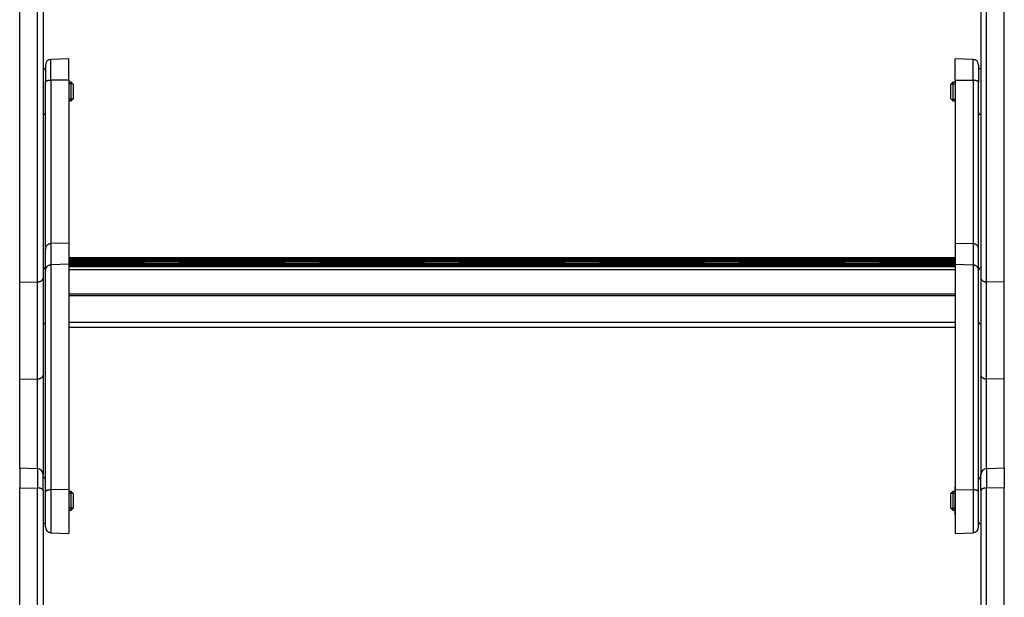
# Model space of a CAD drawing. Header units: inches. Extents: x 0 to 77643, y -44170 to 0.
# Tile 156 of 256: x 75372 to 75415, y -39873 to -39848. Entities that reach past the tile are written whole.
import ezdxf

# ---------------------------------------------------------------- set-up
doc = ezdxf.new("R2010")
doc.units = ezdxf.units.IN
doc.header["$MEASUREMENT"] = 0
doc.layers.add('FAKRO LOFT LADDERS', color=7, linetype='Continuous')

msp = doc.modelspace()

# ---------------------------------------------------------------- linework, layer by layer
at = {"layer": 'FAKRO LOFT LADDERS', "color": 7, "linetype": 'Continuous'}
for p, q in [((75372.30407, -39859.18398), (75372.30407, -39844.29088)), ((75373.0628, -39859.16816), (75373.0628, -39844.30137)), ((75413.74535, -39859.16816), (75413.74535, -39844.30137)), ((75414.50407, -39859.18398), (75414.50407, -39844.29088)), ((75373.30407, -39844.40029), (75373.30407, -39859.01901)), ((75413.50407, -39844.40029), (75413.50407, -39859.01901)), ((75373.40407, -39849.88031), (75373.40407, -39850.61183)), ((75374.40407, -39849.60396), (75373.64535, -39849.63046)), ((75373.64535, -39850.52464), (75373.64535, -39849.63046)), ((75374.40407, -39850.51539), (75374.40407, -39849.60396)), ((75412.40407, -39850.51539), (75412.40407, -39849.60396)), ((75413.1628, -39849.63046), (75412.40407, -39849.60396)), ((75413.1628, -39850.52464), (75413.1628, -39849.63046)), ((75413.40407, -39849.88031), (75413.40407, -39850.61183)), ((75373.40407, -39857.77693), (75373.40407, -39850.61183)), ((75374.40407, -39850.51539), (75373.64535, -39850.52464)), ((75373.64535, -39850.52464), (75373.64535, -39857.53098)), ((75374.40407, -39850.51539), (75374.40407, -39857.5049)), ((75374.50407, -39850.60396), (75374.40407, -39850.60396)), ((75374.58057, -39850.68046), (75374.40407, -39850.68046)), ((75374.50407, -39851.40396), (75374.50407, -39850.60396)), ((75374.60407, -39850.70396), (75374.50407, -39850.60396)), ((75374.60407, -39851.30396), (75374.60407, -39850.70396)), ((75412.30407, -39850.60396), (75412.20407, -39850.70396)), ((75412.20407, -39850.70396), (75412.20407, -39851.30396)), ((75412.22757, -39850.68046), (75412.40407, -39850.68046)), ((75412.30407, -39850.60396), (75412.30407, -39851.40396)), ((75412.40407, -39850.60396), (75412.30407, -39850.60396)), ((75412.40407, -39850.51539), (75412.40407, -39857.5049)), ((75412.40407, -39850.51539), (75413.1628, -39850.52464)), ((75413.1628, -39850.52464), (75413.1628, -39857.53098)), ((75413.40407, -39857.77693), (75413.40407, -39850.61183)), ((75374.58057, -39851.32746), (75374.40407, -39851.32746)), ((75374.40407, -39851.40396), (75374.50407, -39851.40396)), ((75374.50407, -39851.40396), (75374.60407, -39851.30396)), ((75412.20407, -39851.30396), (75412.30407, -39851.40396)), ((75412.22757, -39851.32746), (75412.40407, -39851.32746)), ((75412.30407, -39851.40396), (75412.40407, -39851.40396)), ((75373.40407, -39858.69041), (75373.40407, -39857.77693)), ((75374.40407, -39857.5049), (75373.64535, -39857.53098)), ((75373.64535, -39857.53098), (75373.64535, -39858.44447)), ((75374.40407, -39857.5049), (75374.40407, -39858.41838)), ((75412.40407, -39857.5049), (75412.40407, -39858.41838)), ((75412.40407, -39857.5049), (75413.1628, -39857.53098)), ((75413.1628, -39857.53098), (75413.1628, -39858.44447)), ((75413.40407, -39858.69041), (75413.40407, -39857.77693)), ((75412.40407, -39858.14325), (75374.40407, -39858.14325)), ((75412.40407, -39858.16223), (75374.40407, -39858.16223)), ((75412.40407, -39858.1812), (75374.40407, -39858.1812)), ((75374.40407, -39858.22604), (75412.40407, -39858.22604)), ((75377.49608, -39858.25332), (75374.40407, -39858.25332)), ((75377.49608, -39858.27229), (75374.40407, -39858.27229)), ((75377.49608, -39858.29127), (75374.40407, -39858.29127)), ((75377.49608, -39858.27229), (75377.49608, -39858.25332)), ((75377.49608, -39858.29127), (75377.49608, -39858.27229)), ((75377.49608, -39858.33611), (75377.49608, -39858.29127)), ((75377.58744, -39858.28723), (75379.22071, -39858.28723)), ((75377.65396, -39858.35312), (75377.59501, -39858.29425)), ((75377.64524, -39858.36339), (75377.59501, -39858.31323)), ((75379.21314, -39858.29425), (75379.15419, -39858.35312)), ((75379.21314, -39858.31323), (75379.16291, -39858.36339)), ((75379.31206, -39858.25332), (75379.31206, -39858.27229)), ((75383.49608, -39858.25332), (75379.31206, -39858.25332)), ((75379.31206, -39858.27229), (75379.31206, -39858.29127)), ((75383.49608, -39858.27229), (75379.31206, -39858.27229)), ((75379.31206, -39858.29127), (75379.31206, -39858.33611)), ((75383.49608, -39858.29127), (75379.31206, -39858.29127)), ((75383.49608, -39858.27229), (75383.49608, -39858.25332)), ((75383.49608, -39858.29127), (75383.49608, -39858.27229)), ((75383.49608, -39858.33611), (75383.49608, -39858.29127)), ((75383.58744, -39858.28723), (75385.22071, -39858.28723)), ((75383.65396, -39858.35312), (75383.59501, -39858.29425)), ((75383.64524, -39858.36339), (75383.59501, -39858.31323)), ((75385.21314, -39858.29425), (75385.15419, -39858.35312)), ((75385.21314, -39858.31323), (75385.16291, -39858.36339)), ((75385.31206, -39858.25332), (75385.31206, -39858.27229)), ((75389.49608, -39858.25332), (75385.31206, -39858.25332)), ((75385.31206, -39858.27229), (75385.31206, -39858.29127)), ((75389.49608, -39858.27229), (75385.31206, -39858.27229)), ((75385.31206, -39858.29127), (75385.31206, -39858.33611)), ((75389.49608, -39858.29127), (75385.31206, -39858.29127)), ((75389.49608, -39858.27229), (75389.49608, -39858.25332)), ((75389.49608, -39858.29127), (75389.49608, -39858.27229)), ((75389.49608, -39858.33611), (75389.49608, -39858.29127)), ((75389.58744, -39858.28723), (75391.22071, -39858.28723)), ((75389.65396, -39858.35312), (75389.59501, -39858.29425)), ((75389.64524, -39858.36339), (75389.59501, -39858.31323)), ((75391.21314, -39858.29425), (75391.15419, -39858.35312)), ((75391.21314, -39858.31323), (75391.16291, -39858.36339)), ((75391.31206, -39858.25332), (75391.31206, -39858.27229)), ((75395.49608, -39858.25332), (75391.31206, -39858.25332)), ((75391.31206, -39858.27229), (75391.31206, -39858.29127)), ((75395.49608, -39858.27229), (75391.31206, -39858.27229)), ((75391.31206, -39858.29127), (75391.31206, -39858.33611)), ((75395.49608, -39858.29127), (75391.31206, -39858.29127)), ((75395.49608, -39858.27229), (75395.49608, -39858.25332)), ((75395.49608, -39858.29127), (75395.49608, -39858.27229)), ((75395.49608, -39858.33611), (75395.49608, -39858.29127)), ((75395.58744, -39858.28723), (75397.22071, -39858.28723)), ((75395.65396, -39858.35312), (75395.59501, -39858.29425)), ((75395.64524, -39858.36339), (75395.59501, -39858.31323)), ((75397.21314, -39858.29425), (75397.15419, -39858.35312)), ((75397.21314, -39858.31323), (75397.16291, -39858.36339)), ((75397.31206, -39858.25332), (75397.31206, -39858.27229)), ((75401.49608, -39858.25332), (75397.31206, -39858.25332)), ((75397.31206, -39858.27229), (75397.31206, -39858.29127)), ((75401.49608, -39858.27229), (75397.31206, -39858.27229)), ((75397.31206, -39858.29127), (75397.31206, -39858.33611)), ((75401.49608, -39858.29127), (75397.31206, -39858.29127)), ((75401.49608, -39858.27229), (75401.49608, -39858.25332)), ((75401.49608, -39858.29127), (75401.49608, -39858.27229)), ((75401.49608, -39858.33611), (75401.49608, -39858.29127)), ((75401.58744, -39858.28723), (75403.22071, -39858.28723)), ((75401.65396, -39858.35312), (75401.59501, -39858.29425)), ((75401.64524, -39858.36339), (75401.59501, -39858.31323)), ((75403.21314, -39858.29425), (75403.15419, -39858.35312)), ((75403.21314, -39858.31323), (75403.16291, -39858.36339)), ((75403.31206, -39858.25332), (75403.31206, -39858.27229)), ((75407.49608, -39858.25332), (75403.31206, -39858.25332)), ((75403.31206, -39858.27229), (75403.31206, -39858.29127)), ((75407.49608, -39858.27229), (75403.31206, -39858.27229)), ((75403.31206, -39858.29127), (75403.31206, -39858.33611)), ((75407.49608, -39858.29127), (75403.31206, -39858.29127)), ((75407.49608, -39858.27229), (75407.49608, -39858.25332)), ((75407.49608, -39858.29127), (75407.49608, -39858.27229)), ((75407.49608, -39858.33611), (75407.49608, -39858.29127)), ((75407.58744, -39858.28723), (75409.22071, -39858.28723)), ((75407.65396, -39858.35312), (75407.59501, -39858.29425)), ((75407.64524, -39858.36339), (75407.59501, -39858.31323)), ((75409.21314, -39858.29425), (75409.15419, -39858.35312)), ((75409.21314, -39858.31323), (75409.16291, -39858.36339)), ((75409.31206, -39858.25332), (75409.31206, -39858.27229)), ((75412.40407, -39858.25332), (75409.31206, -39858.25332)), ((75409.31206, -39858.27229), (75409.31206, -39858.29127)), ((75412.40407, -39858.27229), (75409.31206, -39858.27229)), ((75409.31206, -39858.29127), (75409.31206, -39858.33611)), ((75412.40407, -39858.29127), (75409.31206, -39858.29127)), ((75373.40407, -39868.17564), (75373.40407, -39858.69041)), ((75374.40407, -39858.41838), (75373.64535, -39858.44447)), ((75373.64535, -39858.44447), (75373.64535, -39868.09065)), ((75374.40407, -39858.33611), (75377.49608, -39858.33611)), ((75412.40407, -39858.36339), (75374.40407, -39858.36339)), ((75412.40407, -39858.38236), (75374.40407, -39858.38236)), ((75412.40407, -39858.40089), (75374.40407, -39858.40089)), ((75374.40407, -39858.41838), (75374.40407, -39868.08164)), ((75374.40407, -39858.44572), (75412.40407, -39858.44572)), ((75374.40407, -39858.50691), (75412.40407, -39858.50691)), ((75412.40407, -39858.50692), (75374.40407, -39858.50692)), ((75412.40407, -39858.65942), (75374.40407, -39858.65942)), ((75377.49608, -39858.36339), (75377.49608, -39858.33611)), ((75377.62623, -39858.36339), (75377.59501, -39858.33221)), ((75379.21314, -39858.33221), (75379.18192, -39858.36339)), ((75379.31206, -39858.33611), (75379.31206, -39858.36339)), ((75379.31206, -39858.33611), (75383.49608, -39858.33611)), ((75383.49608, -39858.36339), (75383.49608, -39858.33611)), ((75383.62623, -39858.36339), (75383.59501, -39858.33221)), ((75385.21314, -39858.33221), (75385.18192, -39858.36339)), ((75385.31206, -39858.33611), (75385.31206, -39858.36339)), ((75385.31206, -39858.33611), (75389.49608, -39858.33611)), ((75389.49608, -39858.36339), (75389.49608, -39858.33611)), ((75389.62623, -39858.36339), (75389.59501, -39858.33221)), ((75391.21314, -39858.33221), (75391.18192, -39858.36339)), ((75391.31206, -39858.33611), (75391.31206, -39858.36339)), ((75391.31206, -39858.33611), (75395.49608, -39858.33611)), ((75395.49608, -39858.36339), (75395.49608, -39858.33611)), ((75395.62623, -39858.36339), (75395.59501, -39858.33221)), ((75397.21314, -39858.33221), (75397.18192, -39858.36339)), ((75397.31206, -39858.33611), (75397.31206, -39858.36339)), ((75397.31206, -39858.33611), (75401.49608, -39858.33611)), ((75401.49608, -39858.36339), (75401.49608, -39858.33611)), ((75401.62623, -39858.36339), (75401.59501, -39858.33221)), ((75403.21314, -39858.33221), (75403.18192, -39858.36339)), ((75403.31206, -39858.33611), (75403.31206, -39858.36339)), ((75403.31206, -39858.33611), (75407.49608, -39858.33611)), ((75407.49608, -39858.36339), (75407.49608, -39858.33611)), ((75407.62623, -39858.36339), (75407.59501, -39858.33221)), ((75409.21314, -39858.33221), (75409.18192, -39858.36339)), ((75409.31206, -39858.33611), (75409.31206, -39858.36339)), ((75409.31206, -39858.33611), (75412.40407, -39858.33611)), ((75412.40407, -39858.41838), (75412.40407, -39868.08164)), ((75412.40407, -39858.41838), (75413.1628, -39858.44447)), ((75413.1628, -39858.44447), (75413.1628, -39868.09065)), ((75413.40407, -39868.17564), (75413.40407, -39858.69041)), ((75373.30407, -39859.01901), (75373.30407, -39863.18285)), ((75413.50407, -39859.01901), (75413.50407, -39863.18285)), ((75372.30407, -39859.18398), (75373.0628, -39859.16816)), ((75372.30407, -39863.34781), (75372.30407, -39859.18398)), ((75373.0628, -39863.332), (75373.0628, -39859.16816)), ((75414.50407, -39859.18398), (75413.74535, -39859.16816)), ((75413.74535, -39863.332), (75413.74535, -39859.16816)), ((75414.50407, -39863.34781), (75414.50407, -39859.18398)), ((75412.40407, -39859.69155), (75374.40407, -39859.69155)), ((75412.40407, -39859.76724), (75374.40407, -39859.76724)), ((75412.40407, -39860.90763), (75374.40407, -39860.90763)), ((75374.40407, -39861.11928), (75412.40407, -39861.11928)), ((75372.30407, -39863.34781), (75373.0628, -39863.332)), ((75372.30407, -39867.15788), (75372.30407, -39863.34781)), ((75373.0628, -39867.18437), (75373.0628, -39863.332)), ((75373.30407, -39863.18285), (75373.30407, -39867.43422)), ((75413.50407, -39863.18285), (75413.50407, -39867.43422)), ((75414.50407, -39863.34781), (75413.74535, -39863.332)), ((75413.74535, -39867.18437), (75413.74535, -39863.332)), ((75414.50407, -39867.15788), (75414.50407, -39863.34781)), ((75372.30407, -39867.15788), (75372.30407, -39868.00358)), ((75373.0628, -39867.18437), (75372.30407, -39867.15788)), ((75414.50407, -39867.15788), (75413.74535, -39867.18437)), ((75414.50407, -39867.15788), (75414.50407, -39868.00358)), ((75373.0628, -39867.18437), (75373.0628, -39868.01407)), ((75373.30407, -39868.11299), (75373.30407, -39867.43422)), ((75413.50407, -39868.11299), (75413.50407, -39867.43422)), ((75413.74535, -39867.18437), (75413.74535, -39868.01407)), ((75372.30407, -39882.89668), (75372.30407, -39868.00358)), ((75372.30407, -39868.00358), (75373.0628, -39868.01407)), ((75373.0628, -39882.88086), (75373.0628, -39868.01407)), ((75374.42407, -39869.11773), (75374.42407, -39867.99802)), ((75412.38407, -39867.99802), (75412.38407, -39869.11773)), ((75414.50407, -39868.00358), (75413.74535, -39868.01407)), ((75413.74535, -39882.88086), (75413.74535, -39868.01407)), ((75414.50407, -39882.89668), (75414.50407, -39868.00358)), ((75373.30407, -39868.11299), (75373.30407, -39882.73172)), ((75373.40407, -39869.68153), (75373.40407, -39868.17564)), ((75374.40407, -39868.08164), (75373.64535, -39868.09065)), ((75373.64535, -39868.09065), (75373.64535, -39869.93138)), ((75374.40407, -39868.08164), (75374.40407, -39869.95788)), ((75374.50407, -39868.15788), (75374.42407, -39868.15788)), ((75374.58057, -39868.23438), (75374.42407, -39868.23438)), ((75374.50407, -39868.95788), (75374.50407, -39868.15788)), ((75374.60407, -39868.25788), (75374.50407, -39868.15788)), ((75374.60407, -39868.85788), (75374.60407, -39868.25788)), ((75412.30407, -39868.15788), (75412.20407, -39868.25788)), ((75412.20407, -39868.25788), (75412.20407, -39868.85788)), ((75412.22757, -39868.23438), (75412.38407, -39868.23438)), ((75412.30407, -39868.15788), (75412.30407, -39868.95788)), ((75412.38407, -39868.15788), (75412.30407, -39868.15788)), ((75412.40407, -39868.08164), (75412.40407, -39869.95788)), ((75412.40407, -39868.08164), (75413.1628, -39868.09065)), ((75413.1628, -39868.09065), (75413.1628, -39869.93138)), ((75413.40407, -39869.68153), (75413.40407, -39868.17564)), ((75413.50407, -39868.11299), (75413.50407, -39882.73172)), ((75374.50407, -39868.95788), (75374.60407, -39868.85788)), ((75412.20407, -39868.85788), (75412.30407, -39868.95788)), ((75374.58057, -39868.88138), (75374.42407, -39868.88138)), ((75374.42407, -39868.95788), (75374.50407, -39868.95788)), ((75412.22757, -39868.88138), (75412.38407, -39868.88138)), ((75412.30407, -39868.95788), (75412.38407, -39868.95788)), ((75373.64535, -39869.93138), (75374.40407, -39869.95788)), ((75412.40407, -39869.95788), (75413.1628, -39869.93138))]:
    msp.add_line(p, q, dxfattribs=at)
for centre, radius, start, end in [((75373.65407, -39849.88031), 0.25, 92, 180), ((75413.15407, -39849.88031), 0.25, 0, 88), ((75373.30407, -39850.10396), 0.1, 0, 90), ((75413.50407, -39850.10396), 0.1, 90, 180), ((75373.30407, -39851.90396), 0.1, 270, 0), ((75413.50407, -39851.90396), 0.1, 180, 270), ((75377.49608, -39858.39332), 0.14, 45.041328, 90), ((75377.49608, -39858.41229), 0.14, 45.041328, 90), ((75377.49608, -39858.43127), 0.14, 45.041328, 90), ((75379.31206, -39858.39332), 0.14, 90, 134.958672), ((75379.31206, -39858.41229), 0.14, 90, 134.958672), ((75379.31206, -39858.43127), 0.14, 90, 134.958672), ((75383.49608, -39858.39332), 0.14, 45.041328, 90), ((75383.49608, -39858.41229), 0.14, 45.041328, 90), ((75383.49608, -39858.43127), 0.14, 45.041328, 90), ((75385.31206, -39858.39332), 0.14, 90, 134.958672), ((75385.31206, -39858.41229), 0.14, 90, 134.958672), ((75385.31206, -39858.43127), 0.14, 90, 134.958672), ((75389.49608, -39858.39332), 0.14, 45.041328, 90), ((75389.49608, -39858.41229), 0.14, 45.041328, 90), ((75389.49608, -39858.43127), 0.14, 45.041328, 90), ((75391.31206, -39858.39332), 0.14, 90, 134.958672), ((75391.31206, -39858.41229), 0.14, 90, 134.958672), ((75391.31206, -39858.43127), 0.14, 90, 134.958672), ((75395.49608, -39858.39332), 0.14, 45.041328, 90), ((75395.49608, -39858.41229), 0.14, 45.041328, 90), ((75395.49608, -39858.43127), 0.14, 45.041328, 90), ((75397.31206, -39858.39332), 0.14, 90, 134.958672), ((75397.31206, -39858.41229), 0.14, 90, 134.958672), ((75397.31206, -39858.43127), 0.14, 90, 134.958672), ((75401.49608, -39858.39332), 0.14, 45.041328, 90), ((75401.49608, -39858.41229), 0.14, 45.041328, 90), ((75401.49608, -39858.43127), 0.14, 45.041328, 90), ((75403.31206, -39858.39332), 0.14, 90, 134.958672), ((75403.31206, -39858.41229), 0.14, 90, 134.958672), ((75403.31206, -39858.43127), 0.14, 90, 134.958672), ((75407.49608, -39858.39332), 0.14, 45.041328, 90), ((75407.49608, -39858.41229), 0.14, 45.041328, 90), ((75407.49608, -39858.43127), 0.14, 45.041328, 90), ((75409.31206, -39858.39332), 0.14, 90, 134.958672), ((75409.31206, -39858.41229), 0.14, 90, 134.958672), ((75409.31206, -39858.43127), 0.14, 90, 134.958672), ((75373.30407, -39858.68092), 0.1, 0, 90), ((75413.50407, -39858.68092), 0.1, 90, 180), ((75373.30407, -39860.88092), 0.1, 270, 0), ((75413.50407, -39860.88092), 0.1, 180, 270), ((75373.05407, -39867.43422), 0.25, 0, 88), ((75373.30407, -39867.65788), 0.1, 0, 90), ((75413.50407, -39867.65788), 0.1, 90, 180), ((75413.75407, -39867.43422), 0.25, 92, 180), ((75374.34407, -39867.99802), 0.08, 0, 41.409622), ((75412.46407, -39867.99802), 0.08, 138.590378, 180), ((75374.34407, -39869.11773), 0.08, 318.590378, 0), ((75412.46407, -39869.11773), 0.08, 180, 221.409622), ((75373.30407, -39869.45788), 0.1, 270, 0), ((75373.65407, -39869.68153), 0.25, 180, 268), ((75413.15407, -39869.68153), 0.25, 272, 0), ((75413.50407, -39869.45788), 0.1, 180, 270)]:
    msp.add_arc(centre, radius, start, end, dxfattribs=at)
for points, weights in [([(75373.64535, -39850.52464), (75373.40407, -39850.52758), (75373.40407, -39850.61183)], [1, 0.719339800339, 1]), ([(75413.40407, -39850.61183), (75413.40407, -39850.52758), (75413.1628, -39850.52464)], [1, 0.719339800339, 1]), ([(75373.64535, -39857.53098), (75373.40407, -39857.53928), (75373.40407, -39857.77693)], [1, 0.719339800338, 1]), ([(75413.40407, -39857.77693), (75413.40407, -39857.53928), (75413.1628, -39857.53098)], [1, 0.719339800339, 1]), ([(75377.57501, -39858.29666), (75377.59635, -39858.29559), (75377.59501, -39858.29425)], [1, 0.941741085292, 1]), ([(75377.57501, -39858.31564), (75377.59635, -39858.31457), (75377.59501, -39858.31323)], [1, 0.94174108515, 1]), ([(75379.21314, -39858.29425), (75379.2118, -39858.29559), (75379.23314, -39858.29666)], [1, 0.941741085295, 1]), ([(75379.21314, -39858.31323), (75379.2118, -39858.31457), (75379.23314, -39858.31564)], [1, 0.941741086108, 1]), ([(75383.57501, -39858.29666), (75383.59635, -39858.29559), (75383.59501, -39858.29425)], [1, 0.941741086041, 1]), ([(75383.57501, -39858.31564), (75383.59635, -39858.31457), (75383.59501, -39858.31323)], [1, 0.941741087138, 1]), ([(75385.21314, -39858.29425), (75385.2118, -39858.29559), (75385.23314, -39858.29666)], [1, 0.941741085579, 1]), ([(75385.21314, -39858.31323), (75385.2118, -39858.31457), (75385.23314, -39858.31564)], [1, 0.941741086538, 1]), ([(75389.57501, -39858.29666), (75389.59635, -39858.29559), (75389.59501, -39858.29425)], [1, 0.94174108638, 1]), ([(75389.57501, -39858.31564), (75389.59635, -39858.31457), (75389.59501, -39858.31323)], [1, 0.94174108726, 1]), ([(75391.21314, -39858.29425), (75391.2118, -39858.29559), (75391.23314, -39858.29666)], [1, 0.941741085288, 1]), ([(75391.21314, -39858.31323), (75391.2118, -39858.31457), (75391.23314, -39858.31564)], [1, 0.94174108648, 1]), ([(75395.57501, -39858.29666), (75395.59635, -39858.29559), (75395.59501, -39858.29425)], [1, 0.941741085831, 1]), ([(75395.57501, -39858.31564), (75395.59635, -39858.31457), (75395.59501, -39858.31323)], [1, 0.94174108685, 1]), ([(75397.21314, -39858.29425), (75397.2118, -39858.29559), (75397.23314, -39858.29666)], [1, 0.94174108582, 1]), ([(75397.21314, -39858.31323), (75397.2118, -39858.31457), (75397.23314, -39858.31564)], [1, 0.941741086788, 1]), ([(75401.57501, -39858.29666), (75401.59635, -39858.29559), (75401.59501, -39858.29425)], [1, 0.941741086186, 1]), ([(75401.57501, -39858.31564), (75401.59635, -39858.31457), (75401.59501, -39858.31323)], [1, 0.94174108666, 1]), ([(75403.21314, -39858.29425), (75403.2118, -39858.29559), (75403.23314, -39858.29666)], [1, 0.941741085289, 1]), ([(75403.21314, -39858.31323), (75403.2118, -39858.31457), (75403.23314, -39858.31564)], [1, 0.941741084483, 1]), ([(75407.57501, -39858.29666), (75407.59635, -39858.29559), (75407.59501, -39858.29425)], [1, 0.94174108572, 1]), ([(75407.57501, -39858.31564), (75407.59635, -39858.31457), (75407.59501, -39858.31323)], [1, 0.941741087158, 1]), ([(75409.21314, -39858.29425), (75409.2118, -39858.29559), (75409.23314, -39858.29666)], [1, 0.94174108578, 1]), ([(75409.21314, -39858.31323), (75409.2118, -39858.31457), (75409.23314, -39858.31564)], [1, 0.941741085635, 1]), ([(75373.64535, -39858.44447), (75373.40407, -39858.45276), (75373.40407, -39858.69041)], [1, 0.719339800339, 1]), ([(75377.49608, -39858.33611), (75377.59891, -39858.33611), (75377.59501, -39858.33221)], [1, 0.693548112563, 1]), ([(75377.63784, -39858.35599), (75377.65548, -39858.35463), (75377.65396, -39858.35312)], [1, 0.969483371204, 1]), ([(75379.15419, -39858.35312), (75379.15267, -39858.35463), (75379.17031, -39858.35599)], [1, 0.969483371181, 1]), ([(75379.21314, -39858.33221), (75379.20923, -39858.33611), (75379.31206, -39858.33611)], [1, 0.693548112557, 1]), ([(75383.49608, -39858.33611), (75383.59891, -39858.33611), (75383.59501, -39858.33221)], [1, 0.693548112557, 1]), ([(75383.63784, -39858.35599), (75383.65548, -39858.35463), (75383.65396, -39858.35312)], [1, 0.969483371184, 1]), ([(75385.15419, -39858.35312), (75385.15267, -39858.35463), (75385.17031, -39858.35599)], [1, 0.969483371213, 1]), ([(75385.21314, -39858.33221), (75385.20923, -39858.33611), (75385.31206, -39858.33611)], [1, 0.693548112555, 1]), ([(75389.49608, -39858.33611), (75389.59891, -39858.33611), (75389.59501, -39858.33221)], [1, 0.693548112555, 1]), ([(75389.63784, -39858.35599), (75389.65548, -39858.35463), (75389.65396, -39858.35312)], [1, 0.969483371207, 1]), ([(75391.15419, -39858.35312), (75391.15267, -39858.35463), (75391.17031, -39858.35599)], [1, 0.969483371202, 1]), ([(75391.21314, -39858.33221), (75391.20923, -39858.33611), (75391.31206, -39858.33611)], [1, 0.693548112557, 1]), ([(75395.49608, -39858.33611), (75395.59891, -39858.33611), (75395.59501, -39858.33221)], [1, 0.693548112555, 1]), ([(75395.63784, -39858.35599), (75395.65548, -39858.35463), (75395.65396, -39858.35312)], [1, 0.969483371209, 1]), ([(75397.15419, -39858.35312), (75397.15267, -39858.35463), (75397.17031, -39858.35599)], [1, 0.969483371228, 1]), ([(75397.21314, -39858.33221), (75397.20923, -39858.33611), (75397.31206, -39858.33611)], [1, 0.693548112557, 1]), ([(75401.49608, -39858.33611), (75401.59891, -39858.33611), (75401.59501, -39858.33221)], [1, 0.693548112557, 1]), ([(75401.63784, -39858.35599), (75401.65548, -39858.35463), (75401.65396, -39858.35312)], [1, 0.969483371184, 1]), ([(75403.15419, -39858.35312), (75403.15267, -39858.35463), (75403.17031, -39858.35599)], [1, 0.969483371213, 1]), ([(75403.21314, -39858.33221), (75403.20923, -39858.33611), (75403.31206, -39858.33611)], [1, 0.693548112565, 1]), ([(75407.49608, -39858.33611), (75407.59891, -39858.33611), (75407.59501, -39858.33221)], [1, 0.693548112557, 1]), ([(75407.63784, -39858.35599), (75407.65548, -39858.35463), (75407.65396, -39858.35312)], [1, 0.969483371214, 1]), ([(75409.15419, -39858.35312), (75409.15267, -39858.35463), (75409.17031, -39858.35599)], [1, 0.969483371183, 1]), ([(75409.21314, -39858.33221), (75409.20923, -39858.33611), (75409.31206, -39858.33611)], [1, 0.693548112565, 1]), ([(75413.40407, -39858.69041), (75413.40407, -39858.45276), (75413.1628, -39858.44447)], [1, 0.719339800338, 1]), ([(75373.0628, -39859.16816), (75373.30407, -39859.16313), (75373.30407, -39859.01901)], [1, 0.719339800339, 1]), ([(75413.50407, -39859.01901), (75413.50407, -39859.16313), (75413.74535, -39859.16816)], [1, 0.719339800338, 1]), ([(75373.0628, -39863.332), (75373.30407, -39863.32697), (75373.30407, -39863.18285)], [1, 0.719339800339, 1]), ([(75413.50407, -39863.18285), (75413.50407, -39863.32697), (75413.74535, -39863.332)], [1, 0.719339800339, 1]), ([(75373.30407, -39868.11299), (75373.30407, -39868.01741), (75373.0628, -39868.01407)], [1, 0.719339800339, 1]), ([(75413.74535, -39868.01407), (75413.50407, -39868.01741), (75413.50407, -39868.11299)], [1, 0.719339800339, 1]), ([(75373.64535, -39868.09065), (75373.40407, -39868.09352), (75373.40407, -39868.17564)], [1, 0.719339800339, 1]), ([(75413.40407, -39868.17564), (75413.40407, -39868.09352), (75413.1628, -39868.09065)], [1, 0.719339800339, 1])]:
    msp.add_rational_spline(points, weights, degree=2, dxfattribs=at)

doc.saveas('drawing.dxf')
